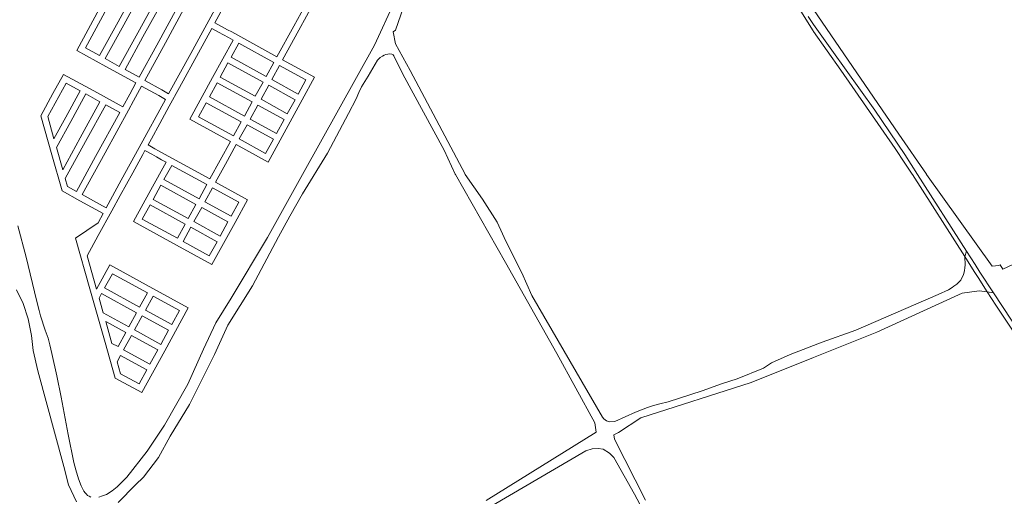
# Model space of a CAD drawing. Extents: x 152825 to 164088, y 457113 to 463005.
# Tile 6 of 256: x 154191 to 154574, y 459375 to 459560. Entities that reach past the tile are written whole.
import ezdxf

# ---------------------------------------------------------------- set-up
doc = ezdxf.new("R2010")
doc.units = 0
doc.header["$LTSCALE"] = 0.5
for name, color, linetype, lineweight in [('B-PV-VH-HALFVERHARDING_GRIND-GV', 251, 'CONTINUOUS', 18), ('B-PV-VH-HALFVERHARDING_SCHELP-GV', 251, 'CONTINUOUS', 18), ('B-PV-VH-ONVERHARD_ZAND-GV', 251, 'CONTINUOUS', 18), ('B-PV-VH-OPENVERHARDING_BETONSTRAATSTEEN-GV', 251, 'CONTINUOUS', 18)]:
    doc.layers.add(name, color=color, linetype=linetype, lineweight=lineweight)

msp = doc.modelspace()

# ---------------------------------------------------------------- linework, layer by layer
at = {"layer": 'B-PV-VH-HALFVERHARDING_GRIND-GV', "flags": 128}
for points in [[(154236.669, 459573.705), (154228.915, 459559.515), (154221.704, 459546.367), (154216.212, 459549.383), (154223.762, 459563.212), (154231.146, 459576.711), (154231.721, 459576.409)], [(154223.912, 459545.166), (154231.118, 459558.332), (154238.898, 459572.496), (154244.368, 459569.47), (154236.613, 459555.264), (154229.411, 459542.122)], [(154238.606, 459553.662), (154246.626, 459568.266), (154252.148, 459565.226), (154243.978, 459550.377), (154237.128, 459537.898), (154231.641, 459540.927)], [(154244.668, 459509.276), (154243.237, 459510.067), (154240.604, 459511.522), (154241.908, 459513.891), (154245.169, 459519.856), (154248.861, 459526.583), (154252.859, 459533.882), (154260.283, 459547.428), (154265.499, 459556.934), (154268.125, 459555.484), (154269.966, 459554.467), (154272.022, 459553.34), (154273.761, 459552.394), (154265.758, 459537.804), (154256.847, 459521.513), (154272.74, 459512.821), (154264.739, 459498.262), (154247.029, 459507.969)], [(154286.64, 459538.221), (154272.989, 459545.673), (154276.018, 459551.205), (154289.673, 459543.691)], [(154282.41, 459530.493), (154268.748, 459537.968), (154271.778, 459543.5), (154285.454, 459536)], [(154302.147, 459536.911), (154299.136, 459531.364), (154288.889, 459537.031), (154291.889, 459542.525)], [(154203.932, 459513.924), (154201.516, 459522.557), (154208.664, 459535.618), (154214.187, 459532.601), (154208.521, 459522.305)], [(154278.16, 459522.795), (154264.523, 459530.229), (154267.529, 459535.774), (154281.202, 459528.293)], [(154284.666, 459529.304), (154287.684, 459534.81), (154297.936, 459529.162), (154294.904, 459523.69)], [(154207.341, 459501.796), (154204.906, 459510.472), (154210.515, 459520.697), (154216.362, 459531.379), (154221.871, 459528.368), (154214.166, 459514.29)], [(154244.831, 459530.754), (154247.454, 459529.298), (154237.209, 459510.566), (154230.172, 459497.765), (154224.292, 459486.996), (154221.665, 459488.445), (154214.914, 459492.167), (154223.861, 459508.465), (154232.955, 459525.021), (154234.932, 459528.65), (154238.09, 459534.409), (154238.125, 459534.477)], [(154229.631, 459524.147), (154220.19, 459506.973), (154212.74, 459493.36), (154209.183, 459495.275), (154208.295, 459498.383), (154216.239, 459512.846), (154224.108, 459527.165)], [(154273.923, 459515.076), (154260.252, 459522.525), (154263.274, 459527.999), (154276.94, 459520.591)], [(154280.425, 459521.598), (154283.452, 459527.088), (154293.693, 459521.437), (154290.668, 459515.935)], [(154276.169, 459513.855), (154279.206, 459519.362), (154289.465, 459513.758), (154286.431, 459508.244)], [(154246.831, 459498.026), (154249.893, 459503.541), (154263.531, 459496.072), (154260.505, 459490.528)], [(154242.621, 459490.279), (154245.627, 459495.817), (154259.293, 459488.308), (154256.28, 459482.819)], [(154265.762, 459494.844), (154275.976, 459489.221), (154272.973, 459483.723), (154262.74, 459489.342)], [(154241.427, 459488.117), (154255.078, 459480.653), (154252.056, 459475.135), (154238.385, 459482.572)], [(154271.749, 459481.512), (154268.736, 459475.998), (154258.517, 459481.626), (154261.539, 459487.132)], [(154257.296, 459479.406), (154267.524, 459473.807), (154264.499, 459468.278), (154254.288, 459473.944)], [(154226.743, 459461.318), (154240.37, 459453.83), (154237.348, 459448.307), (154223.697, 459455.788)], [(154223.148, 459446.104), (154221.523, 459451.832), (154222.478, 459453.602), (154236.141, 459446.113), (154233.116, 459440.574)], [(154242.594, 459452.636), (154252.851, 459447.028), (154249.831, 459441.484), (154239.62, 459447.084)], [(154228.917, 459432.899), (154226.523, 459434.171), (154224.136, 459442.643), (154231.918, 459438.394)], [(154235.35, 459439.384), (154238.377, 459444.896), (154248.634, 459439.291), (154245.619, 459433.782)], [(154231.111, 459431.67), (154234.148, 459437.193), (154244.421, 459431.589), (154241.376, 459426.065)], [(154240.173, 459423.887), (154237.145, 459418.335), (154229.881, 459422.267), (154228.574, 459426.996), (154229.913, 459429.477)]]:
    msp.add_lwpolyline(points, close=True, dxfattribs=at)
for points in [[(154221.753, 459564.701), (154212.818, 459548.368), (154224.223, 459542.121), (154235.918, 459535.716), (154233.53, 459531.339), (154230.809, 459526.371), (154228.202, 459527.79), (154219.477, 459532.566), (154207.682, 459539.017), (154203.559, 459531.513), (154198.795, 459522.816), (154203.1, 459507.681), (154207.08, 459493.659), (154214.064, 459489.789), (154223.123, 459484.802), (154221.113, 459481.115), (154212.329, 459475.174), (154217.928, 459455.423), (154223.864, 459434.466), (154227.806, 459420.644), (154238.142, 459414.976), (154247.115, 459431.315), (154256.266, 459447.997), (154242.527, 459455.52), (154225.723, 459464.725), (154220.55, 459455.256), (154216.857, 459468.232), (154221.237, 459476.235), (154226.471, 459485.81), (154229.778, 459491.822), (154234.662, 459500.704), (154238.585, 459507.835), (154239.415, 459509.299), (154242.029, 459507.871), (154243.918, 459506.838), (154245.867, 459505.757), (154247.674, 459504.769), (154241.765, 459493.996), (154234.986, 459481.625), (154251.711, 459472.457), (154265.473, 459464.894), (154274.537, 459481.347), (154279.394, 459490.185), (154266.974, 459497.037), (154270.814, 459504.033), (154274.95, 459511.646), (154287.439, 459504.825), (154292.094, 459513.37), (154300.718, 459529.094), (154305.521, 459537.876), (154293.074, 459544.713), (154299.384, 459556.211), (154305.395, 459567.159)], [(154266.704, 459564.264), (154257.281, 459547.161), (154248.65, 459531.494), (154246.027, 459532.951), (154239.348, 459536.661), (154247.356, 459551.278), (154255.527, 459566.224)], [(154303.172, 459568.38), (154297.403, 459557.863), (154290.859, 459545.891), (154281.49, 459551.006), (154273.231, 459555.569), (154271.615, 459556.445), (154266.704, 459559.144), (154269.028, 459563.367)]]:
    msp.add_lwpolyline(points, dxfattribs=at)
at = {"layer": 'B-PV-VH-HALFVERHARDING_SCHELP-GV', "flags": 128}
msp.add_lwpolyline([(154495.104, 459563.628), (154499.831, 459556.043), (154500, 459555.805), (154510.695, 459540.719), (154531.879, 459510.17), (154535.635, 459504.468), (154538.496, 459500.125), (154538.578, 459500), (154558.949, 459468.082), (154559.618, 459470.177), (154540.544, 459500), (154535.604, 459507.804), (154523.988, 459525.063), (154507.18, 459548.509), (154500, 459558.517), (154497.974, 459561.548)], dxfattribs=at)
msp.add_lwpolyline([(154570.225, 459453.849), (154567.777, 459454.25), (154571.122, 459449.008), (154572.106, 459447.464), (154596.607, 459410.903), (154607.424, 459396.004), (154611.37, 459391.189), (154614.9, 459387.725), (154616.361, 459386.438), (154621.66, 459379.329), (154622.234, 459378.499), (154623.407, 459379.594), (154622.954, 459380.26), (154618.676, 459385.915), (154618.063, 459386.573), (154615.445, 459389.382), (154610.339, 459394.879), (154586.818, 459428.695), (154577.23, 459443.229)], close=True, dxfattribs=at)
at = {"layer": 'B-PV-VH-ONVERHARD_ZAND-GV', "flags": 128}
for points in [[(154434.56, 459373.015), (154422.464, 459396.785), (154422.183, 459398.472), (154424.012, 459399.457), (154432.732, 459405.083), (154475.77, 459418.866), (154500, 459428.614), (154524.716, 459438.557), (154557.909, 459453.747), (154564.66, 459454.591), (154567.777, 459454.25), (154564.245, 459459.784), (154562.673, 459462.247), (154558.949, 459468.082), (154558.952, 459467.47), (154559.005, 459466.793), (154559.082, 459465.913), (154559.091, 459464.726), (154559.061, 459463.652), (154558.939, 459462.521), (154558.645, 459461.375), (154558.302, 459460.567), (154557.902, 459459.759), (154557.4, 459458.873), (154556.621, 459457.971), (154555.853, 459457.262), (154554.776, 459456.455), (154554.016, 459455.916), (154552.661, 459455.029), (154548.658, 459453.206), (154539.912, 459449.504), (154516.544, 459439.292), (154503.446, 459434.637), (154490.968, 459429.808), (154483.604, 459426.574), (154480.499, 459424.485), (154470.27, 459420.355), (154464.107, 459418.416), (154456.629, 459415.696), (154443.305, 459411.387), (154440.109, 459410.666), (154437.635, 459409.93), (154435.352, 459409.208), (154430.693, 459407.302), (154422.515, 459403.743), (154420.491, 459403.593), (154419.367, 459403.93), (154418.317, 459404.718), (154417.729, 459405.436), (154390.212, 459452.797), (154386.268, 459461.635), (154380.149, 459473.972), (154378.829, 459476.843), (154376.729, 459481.409), (154370.956, 459490.37), (154364.242, 459500), (154364.176, 459500.125), (154342.742, 459540.476), (154337.077, 459550.96), (154336.182, 459555.576), (154337.065, 459556.274), (154342.191, 459570.933)], [(154336.531, 459567.095), (154328.89, 459550.466), (154300.786, 459500), (154287.175, 459475.477), (154272.997, 459451.848), (154267.09, 459442.187), (154262.294, 459431.971), (154256.178, 459418.21), (154247.074, 459402.225), (154240.333, 459392.148), (154232.36, 459382.051), (154228.627, 459378.21), (154226.661, 459376.699), (154224.428, 459375.27), (154222.923, 459374.721), (154221.37, 459374.235)], [(154497.974, 459561.548), (154500, 459558.517), (154507.18, 459548.509), (154523.988, 459525.063), (154535.604, 459507.804), (154540.544, 459500), (154559.618, 459470.177), (154562.999, 459464.891), (154564.857, 459461.986), (154570.225, 459453.849), (154577.23, 459443.229)], [(154598.106, 459474.449), (154573.877, 459463.152), (154572.803, 459464.721), (154572.254, 459464.466), (154569.658, 459464.255), (154544.124, 459500), (154544.038, 459500.125), (154533.234, 459515.761), (154513.517, 459544.585), (154500, 459564.346)], [(154228.975, 459372.087), (154235.714, 459379.018), (154238.872, 459382.076), (154244.743, 459389.717), (154249.187, 459398.051), (154256.796, 459410.4), (154266.499, 459429.838), (154271.672, 459441.233), (154281.328, 459456.561), (154291.529, 459475.704), (154295.895, 459483.718), (154300.884, 459492.518), (154310.6, 459508.329), (154318.811, 459523.828), (154321.764, 459529.511), (154322.835, 459531.947), (154323.869, 459534.162), (154326.416, 459538.369), (154330.118, 459544.521), (154330.591, 459545.108), (154331.078, 459545.663), (154331.957, 459546.172), (154332.639, 459546.493), (154333.337, 459546.77), (154334.087, 459546.913), (154334.895, 459547.006), (154335.662, 459546.936), (154336.148, 459546.658), (154336.443, 459546.316), (154339.955, 459539.138), (154356.008, 459509.544), (154360.362, 459500.125), (154360.42, 459500), (154379.908, 459465.661), (154400.03, 459430.204), (154414.834, 459403.163), (154415.274, 459399.615), (154372.384, 459372.874)], [(154218.327, 459374.235), (154217.668, 459374.564), (154217.056, 459374.925), (154216.617, 459375.364), (154216.147, 459375.96), (154215.598, 459376.603), (154215.19, 459377.371), (154214.542, 459378.644), (154213.543, 459381.401), (154212.447, 459384.871), (154211.707, 459387.759), (154209.491, 459398.671), (154206.686, 459413.146), (154205.029, 459421.492), (154203.133, 459430.235), (154202.376, 459433.621), (154201.739, 459436.21), (154200.46, 459439.332), (154198.668, 459444.948), (154198.15, 459447.02), (154197.151, 459450.983), (154193.125, 459467.803), (154189.854, 459480.052)], [(154189.39, 459455.01), (154191.892, 459449.658), (154193.838, 459443.751), (154195.228, 459437.218), (154195.795, 459431.33), (154197.65, 459423.443), (154207.744, 459386.137), (154209.652, 459379.082), (154212.685, 459372.452)], [(154369.347, 459367.66), (154411.293, 459392.272), (154413.707, 459393.043), (154416.035, 459393.251), (154418.016, 459392.869), (154420.483, 459391.409), (154422.137, 459389.62), (154430.184, 459375.419), (154449.956, 459338.414)]]:
    msp.add_lwpolyline(points, dxfattribs=at)
at = {"layer": 'B-PV-VH-OPENVERHARDING_BETONSTRAATSTEEN-GV', "flags": 128}
msp.add_lwpolyline([(154562.999, 459464.891), (154559.618, 459470.177), (154558.949, 459468.082), (154562.673, 459462.247), (154564.245, 459459.784), (154567.777, 459454.25), (154570.225, 459453.849), (154564.857, 459461.986)], close=True, dxfattribs=at)

doc.saveas('drawing.dxf')
